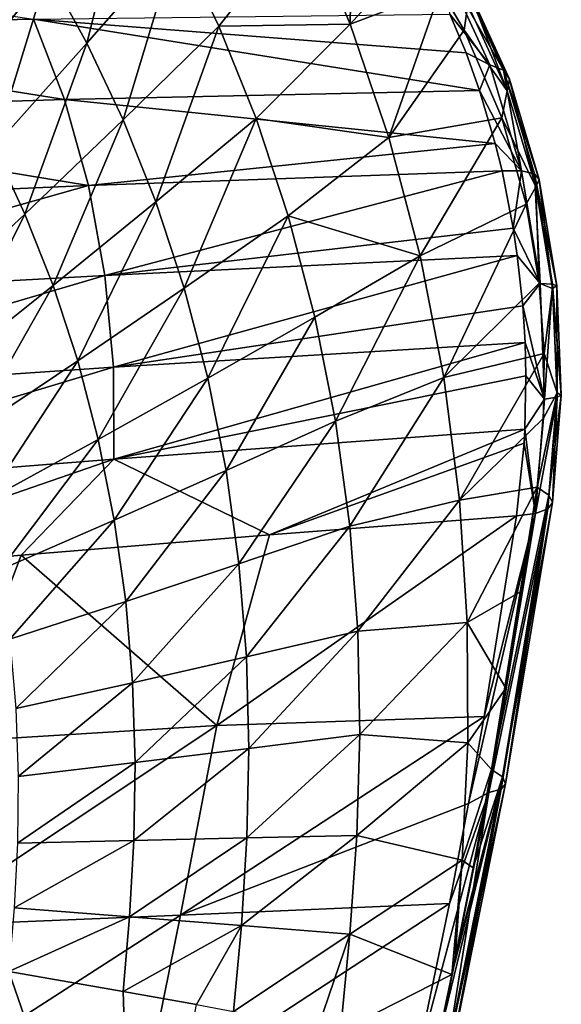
# Model space of a CAD drawing. Header units: metres. Extents: x -35 to 77, y -25 to 25.
# Tile 256 of 256: x 71.46 to 76.76, y -1.27 to 8.35. Entities that reach past the tile are written whole.
import ezdxf

# ---------------------------------------------------------------- set-up
doc = ezdxf.new("R2010")
doc.units = ezdxf.units.M
doc.layers.add('solid_500435', color=7, linetype='CONTINUOUS')

msp = doc.modelspace()

# ---------------------------------------------------------------- linework, layer by layer
at = {"layer": 'solid_500435'}
for points in [[(71.738716, 8.821053, 53.723328), (72.120285, 8.121469, 53.359653), (72.567764, 9.921567, 52.349697)], [(72.120285, 8.121469, 53.359653), (73.005035, 9.133524, 51.943615), (72.567764, 9.921567, 52.349697)], [(74.719063, 9.74362, 49.40847), (74.256493, 9.351346, 50.152309), (74.69519, 8.307412, 49.746078)], [(75.325111, 8.999218, 48.708389), (74.719063, 9.74362, 49.40847), (74.69519, 8.307412, 49.746078)], [(70.880058, 7.716882, 55.0746), (71.738716, 8.821053, 53.723328), (71.337761, 9.477303, 54.101517)], [(73.005035, 9.133524, 51.943615), (73.410172, 8.288972, 51.56292), (74.256493, 9.351346, 50.152309)], [(73.410172, 8.288972, 51.56292), (74.69519, 8.307412, 49.746078), (74.256493, 9.351346, 50.152309)], [(72.120285, 8.121469, 53.359653), (72.474419, 7.371649, 53.018978), (73.005035, 9.133524, 51.943615)], [(72.474419, 7.371649, 53.018978), (73.410172, 8.288972, 51.56292), (73.005035, 9.133524, 51.943615)], [(71.597961, 8.356997, 43.425362), (67.478951, 8.272786, 40.131638), (67.094147, 9.027326, 40.555382)], [(75.580757, 8.643103, 48.410267), (75.325111, 8.999218, 48.708389), (74.69519, 8.307412, 49.746078)], [(70.880058, 7.716882, 55.0746), (71.208511, 7.106548, 54.755188), (71.738716, 8.821053, 53.723328)], [(71.208511, 7.106548, 54.755188), (72.120285, 8.121469, 53.359653), (71.738716, 8.821053, 53.723328)], [(75.630707, 8.847702, 47.236153), (76.061783, 7.912474, 46.765327), (75.671272, 8.40725, 46.774715)], [(75.774307, 8.775247, 47.477798), (76.194618, 7.859844, 47.018009), (75.630707, 8.847702, 47.236153)], [(76.194618, 7.859844, 47.018009), (76.061783, 7.912474, 46.765327), (75.630707, 8.847702, 47.236153)], [(75.848648, 8.656485, 47.732037), (76.25293, 7.772159, 47.288517), (75.774307, 8.775247, 47.477798)], [(76.25293, 7.772159, 47.288517), (76.194618, 7.859844, 47.018009), (75.774307, 8.775247, 47.477798)], [(75.580757, 8.643103, 48.410267), (74.69519, 8.307412, 49.746078), (75.072533, 7.200121, 49.388569)], [(75.81057, 8.250813, 48.14817), (75.580757, 8.643103, 48.410267), (75.072533, 7.200121, 49.388569)], [(75.84745, 8.501419, 47.977432), (75.580757, 8.643103, 48.410267), (75.81057, 8.250813, 48.14817)], [(75.84745, 8.501419, 47.977432), (76.231812, 7.656791, 47.55405), (75.848648, 8.656485, 47.732037)], [(76.231812, 7.656791, 47.55405), (76.25293, 7.772159, 47.288517), (75.848648, 8.656485, 47.732037)], [(75.84745, 8.501419, 47.977432), (75.81057, 8.250813, 48.14817), (76.231812, 7.656791, 47.55405)], [(75.82975, 8.028836, 46.5975), (71.597961, 8.356997, 43.425362), (75.671272, 8.40725, 46.774715)], [(76.061783, 7.912474, 46.765327), (75.82975, 8.028836, 46.5975), (75.671272, 8.40725, 46.774715)], [(71.901207, 7.571465, 43.09407), (67.478951, 8.272786, 40.131638), (71.597961, 8.356997, 43.425362)], [(75.961746, 7.661243, 46.453487), (71.597961, 8.356997, 43.425362), (75.82975, 8.028836, 46.5975)], [(75.961746, 7.661243, 46.453487), (71.901207, 7.571465, 43.09407), (71.597961, 8.356997, 43.425362)], [(72.474419, 7.371649, 53.018978), (72.793625, 6.57133, 52.709148), (73.410172, 8.288972, 51.56292)], [(72.793625, 6.57133, 52.709148), (73.774414, 7.387565, 51.216248), (73.410172, 8.288972, 51.56292)], [(73.410172, 8.288972, 51.56292), (73.774414, 7.387565, 51.216248), (74.69519, 8.307412, 49.746078)], [(73.774414, 7.387565, 51.216248), (75.072533, 7.200121, 49.388569), (74.69519, 8.307412, 49.746078)], [(71.901207, 7.571465, 43.09407), (67.796432, 7.440683, 39.789677), (67.478951, 8.272786, 40.131638)], [(76.180496, 7.392847, 47.741005), (75.81057, 8.250813, 48.14817), (75.072533, 7.200121, 49.388569)], [(76.231812, 7.656791, 47.55405), (75.81057, 8.250813, 48.14817), (76.180496, 7.392847, 47.741005)], [(71.208511, 7.106548, 54.755188), (71.513847, 6.452097, 54.45612), (72.120285, 8.121469, 53.359653)], [(71.513847, 6.452097, 54.45612), (72.474419, 7.371649, 53.018978), (72.120285, 8.121469, 53.359653)], [(76.061783, 7.912474, 46.765327), (75.961746, 7.661243, 46.453487), (75.82975, 8.028836, 46.5975)], [(76.061783, 7.912474, 46.765327), (76.372597, 6.87562, 46.441998), (75.961746, 7.661243, 46.453487)], [(76.194618, 7.859844, 47.018009), (76.372597, 6.87562, 46.441998), (76.061783, 7.912474, 46.765327)], [(76.545937, 6.791162, 46.983086), (76.498367, 6.844826, 46.701797), (76.194618, 7.859844, 47.018009)], [(76.194618, 7.859844, 47.018009), (76.498367, 6.844826, 46.701797), (76.372597, 6.87562, 46.441998)], [(76.25293, 7.772159, 47.288517), (76.545937, 6.791162, 46.983086), (76.194618, 7.859844, 47.018009)], [(76.231812, 7.656791, 47.55405), (76.511299, 6.719128, 47.262146), (76.25293, 7.772159, 47.288517)], [(76.511299, 6.719128, 47.262146), (76.545937, 6.791162, 46.983086), (76.25293, 7.772159, 47.288517)], [(76.11528, 7.141948, 46.290886), (71.901207, 7.571465, 43.09407), (75.961746, 7.661243, 46.453487)], [(76.372597, 6.87562, 46.441998), (76.11528, 7.141948, 46.290886), (75.961746, 7.661243, 46.453487)], [(76.231812, 7.656791, 47.55405), (76.180496, 7.392847, 47.741005), (76.511299, 6.719128, 47.262146)], [(72.135033, 6.73097, 42.850227), (67.796432, 7.440683, 39.789677), (71.901207, 7.571465, 43.09407)], [(72.135033, 6.73097, 42.850227), (71.901207, 7.571465, 43.09407), (76.11528, 7.141948, 46.290886)], [(72.135033, 6.73097, 42.850227), (68.042427, 6.552534, 39.534927), (67.796432, 7.440683, 39.789677)], [(71.513847, 6.452097, 54.45612), (71.789696, 5.753343, 54.184345), (72.474419, 7.371649, 53.018978)], [(71.789696, 5.753343, 54.184345), (72.793625, 6.57133, 52.709148), (72.474419, 7.371649, 53.018978)], [(72.793625, 6.57133, 52.709148), (73.071106, 5.726179, 52.437199), (73.774414, 7.387565, 51.216248)], [(73.071106, 5.726179, 52.437199), (74.089882, 6.435618, 50.911366), (73.774414, 7.387565, 51.216248)], [(73.774414, 7.387565, 51.216248), (74.089882, 6.435618, 50.911366), (75.072533, 7.200121, 49.388569)], [(76.180496, 7.392847, 47.741005), (75.072533, 7.200121, 49.388569), (75.380089, 6.043258, 49.087704)], [(76.417175, 6.548662, 47.49551), (76.180496, 7.392847, 47.741005), (75.380089, 6.043258, 49.087704)], [(76.511299, 6.719128, 47.262146), (76.180496, 7.392847, 47.741005), (76.417175, 6.548662, 47.49551)], [(76.181206, 6.873408, 46.224068), (72.135033, 6.73097, 42.850227), (76.11528, 7.141948, 46.290886)], [(74.089882, 6.435618, 50.911366), (75.380089, 6.043258, 49.087704), (75.072533, 7.200121, 49.388569)], [(76.372597, 6.87562, 46.441998), (76.181206, 6.873408, 46.224068), (76.11528, 7.141948, 46.290886)], [(70.526283, 5.529655, 55.871384), (71.513847, 6.452097, 54.45612), (71.208511, 7.106548, 54.755188)], [(72.295883, 5.852745, 42.698032), (72.135033, 6.73097, 42.850227), (76.181206, 6.873408, 46.224068)], [(72.295883, 5.852745, 42.698032), (76.181206, 6.873408, 46.224068), (76.290833, 6.313984, 46.119152)], [(76.372597, 6.87562, 46.441998), (76.290833, 6.313984, 46.119152), (76.181206, 6.873408, 46.224068)], [(76.372597, 6.87562, 46.441998), (76.55307, 5.773349, 46.274055), (76.290833, 6.313984, 46.119152)], [(76.498367, 6.844826, 46.701797), (76.55307, 5.773349, 46.274055), (76.372597, 6.87562, 46.441998)], [(76.545937, 6.791162, 46.983086), (76.717598, 5.748967, 46.823868), (76.498367, 6.844826, 46.701797)], [(76.498367, 6.844826, 46.701797), (76.675476, 5.766135, 46.53717), (76.55307, 5.773349, 46.274055)], [(76.717598, 5.748967, 46.823868), (76.675476, 5.766135, 46.53717), (76.498367, 6.844826, 46.701797)], [(76.511299, 6.719128, 47.262146), (76.675896, 5.723261, 47.109989), (76.545937, 6.791162, 46.983086)], [(76.675896, 5.723261, 47.109989), (76.717598, 5.748967, 46.823868), (76.545937, 6.791162, 46.983086)], [(68.213211, 5.62615, 39.371704), (68.042427, 6.552534, 39.534927), (72.135033, 6.73097, 42.850227)], [(72.295883, 5.852745, 42.698032), (68.213211, 5.62615, 39.371704), (72.135033, 6.73097, 42.850227)], [(76.511299, 6.719128, 47.262146), (76.417175, 6.548662, 47.49551), (76.545166, 5.777372, 47.377583)], [(76.511299, 6.719128, 47.262146), (76.545166, 5.777372, 47.377583), (76.675896, 5.723261, 47.109989)], [(71.789696, 5.753343, 54.184345), (72.030228, 5.015328, 53.946095), (72.793625, 6.57133, 52.709148)], [(72.030228, 5.015328, 53.946095), (73.071106, 5.726179, 52.437199), (72.793625, 6.57133, 52.709148)], [(76.417175, 6.548662, 47.49551), (75.380089, 6.043258, 49.087704), (75.611748, 4.854544, 48.8494)], [(76.545166, 5.777372, 47.377583), (76.417175, 6.548662, 47.49551), (75.611748, 4.854544, 48.8494)], [(70.526283, 5.529655, 55.871384), (70.760017, 4.933063, 55.638622), (71.513847, 6.452097, 54.45612)], [(70.760017, 4.933063, 55.638622), (71.789696, 5.753343, 54.184345), (71.513847, 6.452097, 54.45612)], [(73.071106, 5.726179, 52.437199), (73.301491, 4.84611, 52.208633), (74.089882, 6.435618, 50.911366)], [(73.301491, 4.84611, 52.208633), (74.350403, 5.444214, 50.654377), (74.089882, 6.435618, 50.911366)], [(74.089882, 6.435618, 50.911366), (74.350403, 5.444214, 50.654377), (75.380089, 6.043258, 49.087704)], [(76.330872, 6.046225, 46.084709), (72.295883, 5.852745, 42.698032), (76.290833, 6.313984, 46.119152)], [(76.55307, 5.773349, 46.274055), (76.330872, 6.046225, 46.084709), (76.290833, 6.313984, 46.119152)], [(72.379662, 4.953722, 42.641296), (72.295883, 5.852745, 42.698032), (76.330872, 6.046225, 46.084709)], [(72.379662, 4.953722, 42.641296), (76.330872, 6.046225, 46.084709), (76.383972, 5.555608, 46.046909)], [(74.350403, 5.444214, 50.654377), (74.551346, 4.427058, 50.449894), (75.380089, 6.043258, 49.087704)], [(74.551346, 4.427058, 50.449894), (75.611748, 4.854544, 48.8494), (75.380089, 6.043258, 49.087704)], [(76.55307, 5.773349, 46.274055), (76.383972, 5.555608, 46.046909), (76.330872, 6.046225, 46.084709)], [(68.304565, 4.679076, 39.303955), (68.213211, 5.62615, 39.371704), (72.295883, 5.852745, 42.698032)], [(72.379662, 4.953722, 42.641296), (68.304565, 4.679076, 39.303955), (72.295883, 5.852745, 42.698032)], [(76.594994, 5.089989, 47.350826), (76.545166, 5.777372, 47.377583), (75.611748, 4.854544, 48.8494)], [(76.675896, 5.723261, 47.109989), (76.545166, 5.777372, 47.377583), (76.594994, 5.089989, 47.350826)], [(70.760017, 4.933063, 55.638622), (70.964325, 4.30278, 55.434723), (71.789696, 5.753343, 54.184345)], [(70.964325, 4.30278, 55.434723), (72.030228, 5.015328, 53.946095), (71.789696, 5.753343, 54.184345)], [(72.030228, 5.015328, 53.946095), (72.230804, 4.246829, 53.746246), (73.071106, 5.726179, 52.437199)], [(72.230804, 4.246829, 53.746246), (73.301491, 4.84611, 52.208633), (73.071106, 5.726179, 52.437199)], [(76.55307, 5.773349, 46.274055), (76.596611, 4.642583, 46.27029), (76.383972, 5.555608, 46.046909)], [(76.675476, 5.766135, 46.53717), (76.596611, 4.642583, 46.27029), (76.55307, 5.773349, 46.274055)], [(76.675896, 5.723261, 47.109989), (76.594994, 5.089989, 47.350826), (76.719528, 4.704806, 47.105392)], [(76.675476, 5.766135, 46.53717), (76.71946, 4.660441, 46.532688), (76.596611, 4.642583, 46.27029)], [(76.717598, 5.748967, 46.823868), (76.76162, 4.681796, 46.819099), (76.675476, 5.766135, 46.53717)], [(76.76162, 4.681796, 46.819099), (76.71946, 4.660441, 46.532688), (76.675476, 5.766135, 46.53717)], [(76.675896, 5.723261, 47.109989), (76.719528, 4.704806, 47.105392), (76.717598, 5.748967, 46.823868)], [(76.719528, 4.704806, 47.105392), (76.76162, 4.681796, 46.819099), (76.717598, 5.748967, 46.823868)], [(76.406654, 5.195233, 46.0397), (72.379662, 4.953722, 42.641296), (76.383972, 5.555608, 46.046909)], [(76.596611, 4.642583, 46.27029), (76.406654, 5.195233, 46.0397), (76.383972, 5.555608, 46.046909)], [(73.301491, 4.84611, 52.208633), (73.480705, 3.943366, 52.027596), (74.350403, 5.444214, 50.654377)], [(73.480705, 3.943366, 52.027596), (74.551346, 4.427058, 50.449894), (74.350403, 5.444214, 50.654377)], [(72.381523, 4.05373, 42.68446), (72.379662, 4.953722, 42.641296), (76.406654, 5.195233, 46.0397)], [(72.381523, 4.05373, 42.68446), (76.406654, 5.195233, 46.0397), (76.415405, 4.871595, 46.048088)], [(76.596611, 4.642583, 46.27029), (76.415405, 4.871595, 46.048088), (76.406654, 5.195233, 46.0397)], [(70.964325, 4.30278, 55.434723), (71.135262, 3.646425, 55.263893), (72.030228, 5.015328, 53.946095)], [(71.135262, 3.646425, 55.263893), (72.230804, 4.246829, 53.746246), (72.030228, 5.015328, 53.946095)], [(76.594994, 5.089989, 47.350826), (75.611748, 4.854544, 48.8494), (75.765106, 3.653314, 48.676266)], [(76.588593, 4.455272, 47.391525), (76.594994, 5.089989, 47.350826), (75.765106, 3.653314, 48.676266)], [(76.719528, 4.704806, 47.105392), (76.594994, 5.089989, 47.350826), (76.588593, 4.455272, 47.391525)], [(68.311371, 3.732482, 39.336464), (68.304565, 4.679076, 39.303955), (72.379662, 4.953722, 42.641296)], [(72.381523, 4.05373, 42.68446), (68.311371, 3.732482, 39.336464), (72.379662, 4.953722, 42.641296)], [(72.230804, 4.246829, 53.746246), (72.387863, 3.45867, 53.588459), (73.301491, 4.84611, 52.208633)], [(76.405647, 4.349392, 46.091518), (72.381523, 4.05373, 42.68446), (76.415405, 4.871595, 46.048088)], [(72.387863, 3.45867, 53.588459), (73.480705, 3.943366, 52.027596), (73.301491, 4.84611, 52.208633)], [(74.551346, 4.427058, 50.449894), (74.690773, 3.399083, 50.299889), (75.611748, 4.854544, 48.8494)], [(74.690773, 3.399083, 50.299889), (75.765106, 3.653314, 48.676266), (75.611748, 4.854544, 48.8494)], [(76.596611, 4.642583, 46.27029), (76.405647, 4.349392, 46.091518), (76.415405, 4.871595, 46.048088)], [(76.596611, 4.642583, 46.27029), (76.510056, 3.524616, 46.458263), (76.405647, 4.349392, 46.091518)], [(76.71946, 4.660441, 46.532688), (76.630661, 3.56942, 46.712589), (76.510056, 3.524616, 46.458263)], [(76.71946, 4.660441, 46.532688), (76.510056, 3.524616, 46.458263), (76.596611, 4.642583, 46.27029)], [(76.719528, 4.704806, 47.105392), (76.588593, 4.455272, 47.391525), (76.523773, 3.782048, 47.509724)], [(76.637794, 3.703585, 47.260571), (76.719528, 4.704806, 47.105392), (76.523773, 3.782048, 47.509724)], [(76.674423, 3.630736, 46.987469), (76.630661, 3.56942, 46.712589), (76.71946, 4.660441, 46.532688)], [(76.719528, 4.704806, 47.105392), (76.637794, 3.703585, 47.260571), (76.76162, 4.681796, 46.819099)], [(76.637794, 3.703585, 47.260571), (76.674423, 3.630736, 46.987469), (76.76162, 4.681796, 46.819099)], [(76.76162, 4.681796, 46.819099), (76.674423, 3.630736, 46.987469), (76.71946, 4.660441, 46.532688)], [(76.523773, 3.782048, 47.509724), (76.588593, 4.455272, 47.391525), (75.765106, 3.653314, 48.676266)], [(76.405647, 4.349392, 46.091518), (73.905792, 3.31655, 44.188591), (72.381523, 4.05373, 42.68446)], [(73.480705, 3.943366, 52.027596), (73.606956, 3.031269, 51.895821), (74.551346, 4.427058, 50.449894)], [(73.606956, 3.031269, 51.895821), (74.690773, 3.399083, 50.299889), (74.551346, 4.427058, 50.449894)], [(76.397957, 4.210542, 46.109455), (73.905792, 3.31655, 44.188591), (76.405647, 4.349392, 46.091518)], [(76.510056, 3.524616, 46.458263), (76.397957, 4.210542, 46.109455), (76.405647, 4.349392, 46.091518)], [(71.135262, 3.646425, 55.263893), (71.269753, 2.973375, 55.129299), (72.230804, 4.246829, 53.746246)], [(71.269753, 2.973375, 55.129299), (72.387863, 3.45867, 53.588459), (72.230804, 4.246829, 53.746246)], [(76.397957, 4.210542, 46.109455), (76.322411, 3.500022, 46.245136), (73.905792, 3.31655, 44.188591)], [(76.510056, 3.524616, 46.458263), (76.322411, 3.500022, 46.245136), (76.397957, 4.210542, 46.109455)], [(72.381523, 4.05373, 42.68446), (69.031685, 2.898516, 40.135761), (68.311371, 3.732482, 39.336464)], [(72.381523, 4.05373, 42.68446), (71.475456, 3.116056, 42.152081), (69.031685, 2.898516, 40.135761)], [(72.381523, 4.05373, 42.68446), (73.905792, 3.31655, 44.188591), (71.475456, 3.116056, 42.152081)], [(72.387863, 3.45867, 53.588459), (72.499786, 2.662611, 53.474258), (73.480705, 3.943366, 52.027596)], [(72.499786, 2.662611, 53.474258), (73.606956, 3.031269, 51.895821), (73.480705, 3.943366, 52.027596)], [(76.523773, 3.782048, 47.509724), (75.765106, 3.653314, 48.676266), (75.841263, 2.457527, 48.567688)], [(76.371902, 2.76373, 47.746498), (76.523773, 3.782048, 47.509724), (75.841263, 2.457527, 48.567688)], [(76.078453, 1.02113, 48.133579), (76.523773, 3.782048, 47.509724), (76.217918, 1.816849, 47.959408)], [(76.637794, 3.703585, 47.260571), (76.523773, 3.782048, 47.509724), (76.078453, 1.02113, 48.133579)], [(76.217918, 1.816849, 47.959408), (76.523773, 3.782048, 47.509724), (76.371902, 2.76373, 47.746498)], [(76.184944, 0.948395, 47.885471), (76.637794, 3.703585, 47.260571), (76.078453, 1.02113, 48.133579)], [(76.184944, 0.948395, 47.885471), (76.674423, 3.630736, 46.987469), (76.637794, 3.703585, 47.260571)], [(74.690773, 3.399083, 50.299889), (74.769066, 2.374357, 50.204029), (75.765106, 3.653314, 48.676266)], [(74.769066, 2.374357, 50.204029), (75.841263, 2.457527, 48.567688), (75.765106, 3.653314, 48.676266)], [(76.053207, 0.795878, 47.094906), (76.510056, 3.524616, 46.458263), (76.630661, 3.56942, 46.712589)], [(76.171463, 0.830027, 47.345516), (76.053207, 0.795878, 47.094906), (76.630661, 3.56942, 46.712589)], [(76.216545, 0.882222, 47.61607), (76.171463, 0.830027, 47.345516), (76.630661, 3.56942, 46.712589)], [(76.184944, 0.948395, 47.885471), (76.216545, 0.882222, 47.61607), (76.674423, 3.630736, 46.987469)], [(76.216545, 0.882222, 47.61607), (76.630661, 3.56942, 46.712589), (76.674423, 3.630736, 46.987469)], [(73.390968, 1.451366, 44.439621), (73.905792, 3.31655, 44.188591), (76.322411, 3.500022, 46.245136)], [(76.005402, 1.537663, 46.711224), (73.390968, 1.451366, 44.439621), (76.322411, 3.500022, 46.245136)], [(76.510056, 3.524616, 46.458263), (75.853828, 0.688788, 46.90493), (76.005402, 1.537663, 46.711224)], [(76.053207, 0.795878, 47.094906), (75.853828, 0.688788, 46.90493), (76.510056, 3.524616, 46.458263)], [(76.510056, 3.524616, 46.458263), (76.005402, 1.537663, 46.711224), (76.322411, 3.500022, 46.245136)], [(71.269753, 2.973375, 55.129299), (71.366379, 2.293808, 55.032265), (72.387863, 3.45867, 53.588459)], [(71.366379, 2.293808, 55.032265), (72.499786, 2.662611, 53.474258), (72.387863, 3.45867, 53.588459)], [(73.606956, 3.031269, 51.895821), (73.68045, 2.12236, 51.812954), (74.690773, 3.399083, 50.299889)], [(73.68045, 2.12236, 51.812954), (74.769066, 2.374357, 50.204029), (74.690773, 3.399083, 50.299889)], [(73.390968, 1.451366, 44.439621), (71.475456, 3.116056, 42.152081), (73.905792, 3.31655, 44.188591)], [(70.78479, 1.290007, 42.225727), (69.031685, 2.898516, 40.135761), (71.475456, 3.116056, 42.152081)], [(73.390968, 1.451366, 44.439621), (70.78479, 1.290007, 42.225727), (71.475456, 3.116056, 42.152081)], [(72.499786, 2.662611, 53.474258), (72.566643, 1.86971, 53.403328), (73.606956, 3.031269, 51.895821)], [(72.566643, 1.86971, 53.403328), (73.68045, 2.12236, 51.812954), (73.606956, 3.031269, 51.895821)], [(76.217918, 1.816849, 47.959408), (76.371902, 2.76373, 47.746498), (75.841263, 2.457527, 48.567688)], [(71.366379, 2.293808, 55.032265), (71.42514, 1.617279, 54.97253), (72.499786, 2.662611, 53.474258)], [(71.42514, 1.617279, 54.97253), (72.566643, 1.86971, 53.403328), (72.499786, 2.662611, 53.474258)], [(74.769066, 2.374357, 50.204029), (74.789978, 1.36449, 50.158665), (75.841263, 2.457527, 48.567688)], [(74.789978, 1.36449, 50.158665), (75.845848, 1.281804, 48.518898), (75.841263, 2.457527, 48.567688)], [(76.217918, 1.816849, 47.959408), (75.841263, 2.457527, 48.567688), (75.845848, 1.281804, 48.518898)], [(73.68045, 2.12236, 51.812954), (73.7043, 1.226969, 51.775639), (74.769066, 2.374357, 50.204029)], [(73.7043, 1.226969, 51.775639), (74.789978, 1.36449, 50.158665), (74.769066, 2.374357, 50.204029)], [(72.566643, 1.86971, 53.403328), (72.591026, 1.089055, 53.372677), (73.68045, 2.12236, 51.812954)], [(72.591026, 1.089055, 53.372677), (73.7043, 1.226969, 51.775639), (73.68045, 2.12236, 51.812954)], [(71.42514, 1.617279, 54.97253), (71.448166, 0.951622, 54.947533), (72.566643, 1.86971, 53.403328)], [(71.448166, 0.951622, 54.947533), (72.591026, 1.089055, 53.372677), (72.566643, 1.86971, 53.403328)], [(76.078453, 1.02113, 48.133579), (76.217918, 1.816849, 47.959408), (75.845848, 1.281804, 48.518898)], [(70.43779, -0.510327, 42.586178), (70.78479, 1.290007, 42.225727), (73.390968, 1.451366, 44.439621)], [(73.036606, -0.404136, 44.826611), (70.43779, -0.510327, 42.586178), (73.390968, 1.451366, 44.439621)], [(73.036606, -0.404136, 44.826611), (73.390968, 1.451366, 44.439621), (76.005402, 1.537663, 46.711224)], [(73.036606, -0.404136, 44.826611), (76.005402, 1.537663, 46.711224), (75.853828, 0.688788, 46.90493)], [(73.684654, 0.35126, 51.777386), (74.760773, 0.376434, 50.156685), (74.789978, 1.36449, 50.158665)], [(73.7043, 1.226969, 51.775639), (73.684654, 0.35126, 51.777386), (74.789978, 1.36449, 50.158665)], [(74.789978, 1.36449, 50.158665), (74.760773, 0.376434, 50.156685), (75.845848, 1.281804, 48.518898)], [(74.760773, 0.376434, 50.156685), (75.789825, 0.133722, 48.520142), (75.845848, 1.281804, 48.518898)], [(76.078453, 1.02113, 48.133579), (75.845848, 1.281804, 48.518898), (75.789825, 0.133722, 48.520142)], [(72.57811, 0.326034, 53.376553), (73.684654, 0.35126, 51.777386), (73.7043, 1.226969, 51.775639)], [(72.591026, 1.089055, 53.372677), (72.57811, 0.326034, 53.376553), (73.7043, 1.226969, 51.775639)], [(71.439789, 0.301456, 54.95232), (72.57811, 0.326034, 53.376553), (72.591026, 1.089055, 53.372677)], [(71.448166, 0.951622, 54.947533), (71.439789, 0.301456, 54.95232), (72.591026, 1.089055, 53.372677)], [(75.898834, 0.059839, 48.337795), (76.078453, 1.02113, 48.133579), (75.789825, 0.133722, 48.520142)], [(76.184944, 0.948395, 47.885471), (76.078453, 1.02113, 48.133579), (75.898834, 0.059839, 48.337795)], [(76.184944, 0.948395, 47.885471), (75.68885, -0.983704, 48.557838), (75.537071, -1.716026, 48.710903)], [(75.636024, -1.78994, 48.466679), (76.184944, 0.948395, 47.885471), (75.537071, -1.716026, 48.710903)], [(75.636024, -1.78994, 48.466679), (76.216545, 0.882222, 47.61607), (76.184944, 0.948395, 47.885471)], [(75.636024, -1.78994, 48.466679), (75.663811, -1.85311, 48.20182), (76.216545, 0.882222, 47.61607)], [(75.663811, -1.85311, 48.20182), (76.171463, 0.830027, 47.345516), (76.216545, 0.882222, 47.61607)], [(76.184944, 0.948395, 47.885471), (75.722542, -0.821394, 48.523323), (75.68885, -0.983704, 48.557838)], [(76.184944, 0.948395, 47.885471), (75.898834, 0.059839, 48.337795), (75.722542, -0.821394, 48.523323)], [(76.053207, 0.795878, 47.094906), (75.326149, -1.936429, 47.480736), (75.66655, -0.28846, 47.122135)], [(75.503006, -1.929271, 47.689526), (75.326149, -1.936429, 47.480736), (76.053207, 0.795878, 47.094906)], [(75.61834, -1.900743, 47.936142), (75.503006, -1.929271, 47.689526), (76.053207, 0.795878, 47.094906)], [(75.663811, -1.85311, 48.20182), (75.61834, -1.900743, 47.936142), (76.171463, 0.830027, 47.345516)], [(75.61834, -1.900743, 47.936142), (76.053207, 0.795878, 47.094906), (76.171463, 0.830027, 47.345516)], [(76.053207, 0.795878, 47.094906), (75.66655, -0.28846, 47.122135), (75.853828, 0.688788, 46.90493)], [(75.853828, 0.688788, 46.90493), (75.66655, -0.28846, 47.122135), (73.036606, -0.404136, 44.826611)], [(71.4067, -0.332357, 54.979424), (72.535843, -0.418281, 53.406288), (72.57811, 0.326034, 53.376553)], [(71.439789, 0.301456, 54.95232), (71.4067, -0.332357, 54.979424), (72.57811, 0.326034, 53.376553)], [(72.535843, -0.418281, 53.406288), (73.630859, -0.503476, 51.808418), (73.684654, 0.35126, 51.777386)], [(72.57811, 0.326034, 53.376553), (72.535843, -0.418281, 53.406288), (73.684654, 0.35126, 51.777386)], [(73.630859, -0.503476, 51.808418), (74.69239, -0.588297, 50.187336), (74.760773, 0.376434, 50.156685)], [(73.684654, 0.35126, 51.777386), (73.630859, -0.503476, 51.808418), (74.760773, 0.376434, 50.156685)], [(74.760773, 0.376434, 50.156685), (74.69239, -0.588297, 50.187336), (75.789825, 0.133722, 48.520142)], [(74.69239, -0.588297, 50.187336), (75.68885, -0.983704, 48.557838), (75.789825, 0.133722, 48.520142)], [(75.722542, -0.821394, 48.523323), (75.789825, 0.133722, 48.520142), (75.68885, -0.983704, 48.557838)], [(75.722542, -0.821394, 48.523323), (75.898834, 0.059839, 48.337795), (75.789825, 0.133722, 48.520142)], [(72.661537, -2.254544, 45.222328), (73.036606, -0.404136, 44.826611), (75.66655, -0.28846, 47.122135)], [(72.661537, -2.254544, 45.222328), (75.66655, -0.28846, 47.122135), (75.326149, -1.936429, 47.480736)], [(71.4067, -0.332357, 54.979424), (71.355942, -0.954848, 55.021904), (72.535843, -0.418281, 53.406288)], [(70.078087, -2.305273, 42.96447), (70.43779, -0.510327, 42.586178), (73.036606, -0.404136, 44.826611)], [(72.661537, -2.254544, 45.222328), (70.078087, -2.305273, 42.96447), (73.036606, -0.404136, 44.826611)], [(72.535843, -0.418281, 53.406288), (71.355942, -0.954848, 55.021904), (72.4729, -1.149661, 53.453888)], [(72.535843, -0.418281, 53.406288), (72.4729, -1.149661, 53.453888), (73.630859, -0.503476, 51.808418)], [(73.630859, -0.503476, 51.808418), (72.4729, -1.149661, 53.453888), (73.190712, -1.278006, 52.403484)], [(73.630859, -0.503476, 51.808418), (73.190712, -1.278006, 52.403484), (73.555321, -1.344172, 51.856415)], [(73.630859, -0.503476, 51.808418), (73.555321, -1.344172, 51.856415), (74.69239, -0.588297, 50.187336)], [(74.69239, -0.588297, 50.187336), (73.555321, -1.344172, 51.856415), (74.383331, -1.496965, 50.578568)], [(74.69239, -0.588297, 50.187336), (74.383331, -1.496965, 50.578568), (74.599533, -1.537458, 50.236504)], [(74.69239, -0.588297, 50.187336), (74.599533, -1.537458, 50.236504), (75.68885, -0.983704, 48.557838)], [(71.355942, -0.954848, 55.021904), (70.31646, -3.225392, 56.277969), (72.583481, -4.499806, 52.998085)], [(72.4729, -1.149661, 53.453888), (71.355942, -0.954848, 55.021904), (72.583481, -4.499806, 52.998085)], [(75.68885, -0.983704, 48.557838), (74.599533, -1.537458, 50.236504), (75.537071, -1.716026, 48.710903)], [(73.190712, -1.278006, 52.403484), (72.4729, -1.149661, 53.453888), (72.583481, -4.499806, 52.998085)]]:
    msp.add_3dface(points, dxfattribs=at)

doc.saveas('drawing.dxf')
